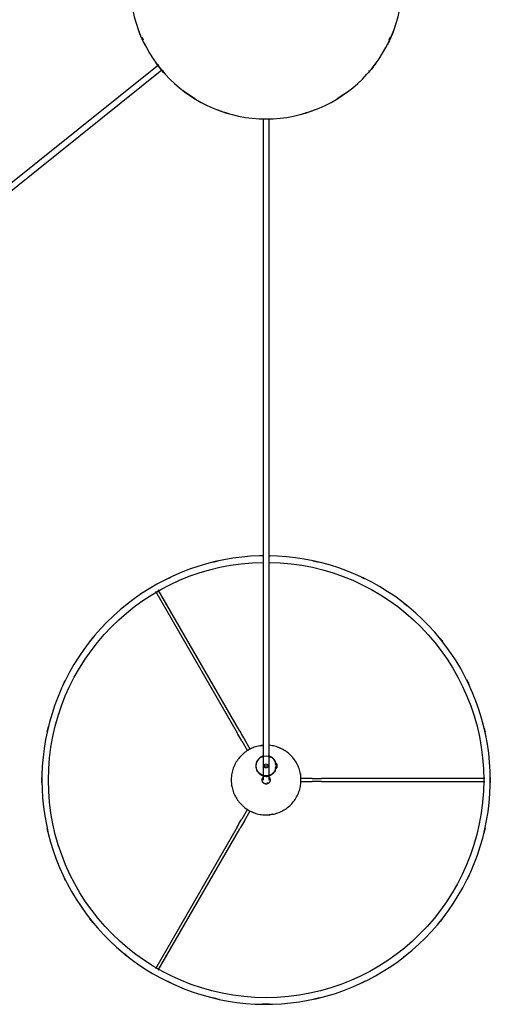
# Model space of a CAD drawing. Header units: millimetres. Extents: x 2834 to 10973, y -1183 to 7893.
# Tile 11 of 15: x 9522 to 9994, y 3368 to 4356. Entities that reach past the tile are written whole.
import ezdxf

# ---------------------------------------------------------------- set-up
doc = ezdxf.new("R2010")
doc.units = ezdxf.units.MM
doc.layers.add('E-LITE-EQPM', color=7, linetype='Continuous', lineweight=20)

# ---------------------------------------------------------------- blocks, each defined once
blk = doc.blocks.new('64314-5L   _Suspended_tensor - 64314-49-5L MAMBO Black_rattan pendant lamp ø450-5L-720060-Planta_PDF Copy 1')
at = {"layer": 'E-LITE-EQPM', "color": 253, "lineweight": 25, "true_color": 0xaaaaaa}
for p, q in [((-29.17, 847.43), (-111.12, 989.37)), ((-108.44, 990.91), (-26.5, 848.98)), ((-21.82, 840.88), (-15.99, 830.78)), ((-18.74, 829.36), (-24.49, 839.34)), ((34.72, 801.54), (46.32, 801.54)), ((55.66, 801.54), (219.56, 801.54)), ((46.32, 798.45), (34.3, 798.45)), ((219.56, 798.46), (55.66, 798.45)), ((-3, 136.3), (-3, 785.84)), ((3, 785.84), (3, 136.3)), ((8.66, 787.84), (10.74, 787.84)), ((10.74, 783.84), (8.66, 783.84)), ((10.74, 787.34), (9.07, 787.34)), ((10.74, 784.35), (9.07, 784.35)), ((10.74, 785.84), (10.74, 787.84)), ((10.74, 783.84), (10.74, 785.84)), ((-24.49, 760.66), (-18.67, 770.75)), ((-16.11, 769.01), (-21.82, 759.12)), ((-111.12, 610.63), (-29.17, 752.56)), ((-26.5, 751.02), (-108.44, 609.08)), ((-107.82, 82.49), (-771.41, 613.86)), ((-767.66, 618.54), (-104.56, 87.57))]:
    blk.add_line(p, q, dxfattribs=at)
at = {"layer": 'E-LITE-EQPM', "color": 253, "lineweight": 25, "true_color": 0xaaaaaa, "flags": 128}
for points in [[(-225, 800), (-224.82, 809), (-224.28, 817.98), (-223.38, 826.93), (-222.13, 835.84), (-220.52, 844.7), (-218.55, 853.48), (-216.24, 862.18), (-213.58, 870.77), (-210.58, 879.26), (-207.24, 887.62), (-203.57, 895.83), (-199.57, 903.9), (-195.26, 911.8), (-190.63, 919.51), (-185.7, 927.04), (-180.47, 934.37), (-174.95, 941.48), (-169.16, 948.36), (-163.09, 955), (-156.76, 961.4), (-150.18, 967.54), (-143.36, 973.41), (-136.31, 979.01), (-129.04, 984.32), (-121.57, 989.33), (-113.9, 994.04), (-106.05, 998.44), (-98.03, 1002.52), (-89.85, 1006.28), (-81.53, 1009.71), (-73.08, 1012.8), (-64.51, 1015.55), (-55.84, 1017.96), (-47.08, 1020.02), (-38.24, 1021.72), (-29.35, 1023.08), (-20.4, 1024.07), (-11.42, 1024.71), (-2.43, 1024.98), (6.57, 1024.9), (15.56, 1024.46), (24.52, 1023.66), (33.45, 1022.5), (42.32, 1020.98), (51.12, 1019.11), (59.84, 1016.89), (68.47, 1014.33), (76.98, 1011.42), (85.38, 1008.17), (93.63, 1004.59), (101.74, 1000.68), (109.68, 996.45), (117.45, 991.91), (125.03, 987.06), (132.41, 981.91), (139.58, 976.47), (146.53, 970.75), (153.24, 964.75), (159.7, 958.49), (165.91, 951.98), (171.86, 945.22), (177.53, 938.23), (182.91, 931.02), (188.01, 923.6), (192.8, 915.99), (197.28, 908.18), (201.45, 900.21), (205.3, 892.07), (208.82, 883.79), (212, 875.37), (214.84, 866.83), (217.35, 858.19), (219.5, 849.45), (221.3, 840.63), (222.75, 831.75), (223.84, 822.82), (224.57, 813.85), (224.95, 804.86), (225, 800)], [(-29.17, 847.43), (-28.2, 845.76), (-27.23, 844.08), (-26.26, 842.39), (-25.28, 840.69), (-24.49, 839.34)], [(-21.82, 840.88), (-22.8, 842.58), (-23.78, 844.27), (-24.75, 845.96), (-25.72, 847.64), (-26.5, 848.98)], [(-27.31, 821.89), (-26.41, 822.96), (-25.48, 824), (-24.5, 825), (-23.48, 825.96), (-22.42, 826.88), (-21.33, 827.75), (-20.2, 828.58), (-19.04, 829.37), (-17.85, 830.11), (-16.63, 830.8), (-15.39, 831.44), (-14.12, 832.03), (-12.83, 832.56), (-11.51, 833.05), (-10.18, 833.49), (-8.84, 833.87), (-7.47, 834.19), (-6.1, 834.46), (-4.72, 834.68), (-3.33, 834.84), (-1.93, 834.95), (-0.53, 835), (0.87, 834.99), (2.27, 834.93), (3.66, 834.81), (5.05, 834.63), (6.43, 834.4), (7.8, 834.12), (9.16, 833.78), (10.5, 833.39), (11.83, 832.94), (13.14, 832.44), (14.42, 831.89), (15.69, 831.29), (16.93, 830.63), (18.14, 829.93), (19.32, 829.18), (20.47, 828.39), (21.59, 827.55), (22.68, 826.66), (23.72, 825.73), (24.73, 824.76), (25.7, 823.76), (26.63, 822.71), (27.52, 821.62), (28.36, 820.51), (29.16, 819.36), (29.91, 818.17), (30.61, 816.96), (31.27, 815.73), (31.87, 814.46), (32.42, 813.18), (32.93, 811.87), (33.37, 810.54), (33.77, 809.2), (34.11, 807.84), (34.4, 806.47), (34.63, 805.09), (34.8, 803.7), (34.92, 802.31), (34.99, 800.91), (35, 799.51), (34.95, 798.11), (34.85, 796.72), (34.69, 795.32), (34.47, 793.94), (34.2, 792.57), (33.88, 791.21), (33.5, 789.86), (33.07, 788.53), (32.58, 787.21), (32.04, 785.92), (31.45, 784.65), (30.82, 783.41), (30.13, 782.19), (29.39, 781), (28.61, 779.84), (27.78, 778.71), (27.31, 778.11)], [(-3, 765.14), (-3.66, 765.19), (-5.05, 765.37), (-6.43, 765.6), (-7.8, 765.88), (-9.16, 766.22), (-10.5, 766.61), (-11.83, 767.06), (-13.14, 767.56), (-14.42, 768.11), (-15.69, 768.71), (-16.93, 769.37), (-18.14, 770.07), (-19.32, 770.82), (-20.47, 771.61), (-21.59, 772.45), (-22.68, 773.34), (-23.72, 774.27), (-24.73, 775.24), (-25.7, 776.24), (-26.63, 777.29), (-27.52, 778.38), (-28.36, 779.49), (-29.16, 780.64), (-29.91, 781.83), (-30.61, 783.04), (-31.27, 784.27), (-31.87, 785.54), (-32.42, 786.82), (-32.93, 788.13), (-33.37, 789.46), (-33.77, 790.8), (-34.11, 792.16), (-34.4, 793.53), (-34.63, 794.91), (-34.8, 796.3), (-34.92, 797.69), (-34.99, 799.09), (-35, 800.49), (-34.95, 801.89), (-34.85, 803.28), (-34.69, 804.68), (-34.47, 806.06), (-34.2, 807.43), (-33.88, 808.79), (-33.5, 810.14), (-33.07, 811.47), (-32.58, 812.79), (-32.04, 814.08), (-31.45, 815.35), (-30.82, 816.59), (-30.13, 817.81), (-29.39, 819), (-28.61, 820.16), (-27.78, 821.29), (-27.31, 821.89)], [(-3.12, 802.5), (-3.22, 802.37), (-3.31, 802.24), (-3.4, 802.11), (-3.48, 801.97), (-3.56, 801.83), (-3.63, 801.69), (-3.69, 801.54), (-3.75, 801.39), (-3.8, 801.24), (-3.85, 801.09), (-3.89, 800.93), (-3.92, 800.78), (-3.95, 800.62), (-3.97, 800.46), (-3.99, 800.3), (-4, 800.14), (-4, 799.98), (-4, 799.82), (-3.99, 799.66), (-3.97, 799.5), (-3.95, 799.35), (-3.92, 799.19), (-3.88, 799.03), (-3.84, 798.88), (-3.79, 798.72), (-3.74, 798.57), (-3.68, 798.43), (-3.61, 798.28), (-3.54, 798.14), (-3.46, 798), (-3.38, 797.86), (-3.29, 797.73), (-3.2, 797.6), (-3.1, 797.47), (-3, 797.35)], [(3.12, 797.5), (3.22, 797.63), (3.31, 797.76), (3.4, 797.89), (3.48, 798.03), (3.56, 798.17), (3.63, 798.31), (3.69, 798.46), (3.75, 798.61), (3.8, 798.76), (3.85, 798.91), (3.89, 799.07), (3.92, 799.22), (3.95, 799.38), (3.97, 799.54), (3.99, 799.7), (4, 799.86), (4, 800.02), (4, 800.18), (3.99, 800.34), (3.97, 800.5), (3.95, 800.65), (3.92, 800.81), (3.88, 800.97), (3.84, 801.12), (3.79, 801.28), (3.74, 801.43), (3.68, 801.57), (3.61, 801.72), (3.54, 801.86), (3.46, 802), (3.38, 802.14), (3.29, 802.27), (3.2, 802.4), (3.1, 802.53), (3, 802.65), (2.89, 802.77), (2.77, 802.88), (2.66, 802.99), (2.53, 803.09), (2.41, 803.19), (2.28, 803.29), (2.15, 803.38), (2.01, 803.46), (1.87, 803.54), (1.73, 803.61), (1.58, 803.67), (1.43, 803.73), (1.28, 803.79), (1.13, 803.84), (0.98, 803.88), (0.82, 803.92), (0.66, 803.94), (0.5, 803.97), (0.35, 803.99), (0.19, 804), (0.03, 804), (-0.13, 804), (-0.29, 803.99), (-0.45, 803.97), (-0.61, 803.95), (-0.77, 803.93), (-0.93, 803.89), (-1.08, 803.85), (-1.23, 803.8), (-1.39, 803.75), (-1.53, 803.69), (-1.68, 803.63), (-1.82, 803.56), (-1.97, 803.48), (-2.1, 803.4), (-2.24, 803.32), (-2.37, 803.22), (-2.5, 803.13), (-2.62, 803.02), (-2.74, 802.92), (-2.85, 802.81), (-2.96, 802.69), (-3.07, 802.57), (-3.12, 802.5)], [(55.66, 801.54), (53.73, 801.54), (51.79, 801.54), (49.84, 801.54), (47.88, 801.54), (46.32, 801.54)], [(-2.9, 575.06), (-6.57, 575.09), (-15.56, 575.54), (-24.52, 576.34), (-33.45, 577.5), (-42.32, 579.01), (-51.12, 580.88), (-59.84, 583.1), (-68.47, 585.67), (-76.98, 588.58), (-85.38, 591.83), (-93.63, 595.41), (-101.74, 599.31), (-109.68, 603.54), (-117.45, 608.09), (-125.03, 612.94), (-132.41, 618.09), (-139.58, 623.53), (-146.53, 629.25), (-153.24, 635.25), (-159.7, 641.51), (-165.91, 648.02), (-171.86, 654.77), (-177.53, 661.76), (-182.91, 668.97), (-188.01, 676.39), (-192.8, 684.01), (-197.28, 691.81), (-201.45, 699.79), (-205.3, 707.92), (-208.82, 716.21), (-212, 724.63), (-214.84, 733.16), (-217.35, 741.81), (-219.5, 750.55), (-221.3, 759.36), (-222.75, 768.25), (-223.84, 777.18), (-224.57, 786.15), (-224.95, 795.14), (-225, 800)], [(-2.84, 775.95), (-3.24, 776.07), (-3.63, 776.21), (-4.01, 776.36), (-4.38, 776.53), (-4.75, 776.71), (-5.11, 776.91), (-5.47, 777.12), (-5.81, 777.35), (-6.15, 777.59), (-6.47, 777.84), (-6.79, 778.1), (-7.09, 778.38), (-7.38, 778.67), (-7.66, 778.97), (-7.93, 779.28), (-8.19, 779.61), (-8.43, 779.94), (-8.66, 780.28), (-8.88, 780.63), (-9.08, 780.99), (-9.26, 781.36), (-9.44, 781.73), (-9.59, 782.11), (-9.73, 782.5), (-9.86, 782.89), (-9.97, 783.29), (-10.07, 783.69), (-10.14, 784.09), (-10.2, 784.5), (-10.25, 784.91), (-10.28, 785.32), (-10.29, 785.73), (-10.29, 786.14), (-10.27, 786.55), (-10.23, 786.96), (-10.18, 787.37), (-10.11, 787.78), (-10.02, 788.18), (-9.92, 788.58), (-9.8, 788.98), (-9.67, 789.36), (-9.52, 789.75), (-9.36, 790.13), (-9.18, 790.5), (-8.99, 790.86), (-8.78, 791.22), (-8.56, 791.56), (-8.32, 791.9), (-8.07, 792.23), (-7.81, 792.55), (-7.54, 792.85), (-7.25, 793.15), (-6.95, 793.43), (-6.64, 793.7), (-6.32, 793.96), (-5.99, 794.21), (-5.65, 794.44), (-5.31, 794.66), (-4.95, 794.87), (-4.58, 795.06), (-4.21, 795.23), (-3.83, 795.4), (-3.45, 795.54), (-3.06, 795.67)], [(-3, 795.89), (-3, 796.12), (-3, 796.34), (-3, 796.56), (-3, 796.78), (-3, 796.99), (-3, 797.2), (-3, 797.4), (-3, 797.59), (-3, 797.78), (-3, 797.97), (-3, 798.15), (-3, 798.32), (-3, 798.48), (-3, 798.64), (-3, 798.79), (-3, 798.93), (-3, 799.06), (-3, 799.19), (-3, 799.31), (-3, 799.42), (-3, 799.52), (-3, 799.61), (-3, 799.69), (-3, 799.76), (-3, 799.83), (-3, 799.88), (-3, 799.93), (-3, 799.96), (-3, 799.99), (-3, 800), (-3, 800.01)], [(-3, 782.24), (-3, 787.69), (-3, 793.15), (-3, 795.89)], [(2.84, 795.74), (3.24, 795.61), (3.63, 795.48), (4.01, 795.32), (4.38, 795.16), (4.75, 794.97), (5.11, 794.78), (5.47, 794.56), (5.81, 794.34), (6.15, 794.1), (6.47, 793.85), (6.79, 793.58), (7.09, 793.3), (7.38, 793.01), (7.66, 792.71), (7.93, 792.4), (8.19, 792.08), (8.43, 791.75), (8.66, 791.4), (8.88, 791.05), (9.08, 790.69), (9.26, 790.33), (9.44, 789.95), (9.59, 789.57), (9.73, 789.19), (9.86, 788.79), (9.97, 788.4), (10.07, 788)], [(225, 800), (224.82, 791), (224.28, 782.02), (223.38, 773.06), (222.13, 764.15), (220.52, 755.3), (218.55, 746.52), (216.24, 737.82), (213.58, 729.22), (210.58, 720.74), (207.24, 712.38), (203.57, 704.16), (199.57, 696.1), (195.26, 688.2), (190.63, 680.48), (185.7, 672.95), (180.47, 665.63), (174.95, 658.52), (169.16, 651.64), (163.09, 644.99), (156.76, 638.59), (150.18, 632.45), (143.36, 626.58), (136.31, 620.99), (129.04, 615.68), (121.57, 610.67), (113.9, 605.96), (106.05, 601.56), (98.03, 597.48), (89.85, 593.72), (81.53, 590.29), (73.08, 587.2), (64.51, 584.44), (55.84, 582.04), (47.08, 579.98), (38.24, 578.27), (29.35, 576.92), (20.4, 575.92), (11.42, 575.29), (2.9, 575.03)], [(2.96, 797.31), (3.07, 797.43), (3.12, 797.5)], [(3, 800.01), (3, 800.01), (3, 799.99), (3, 799.97), (3, 799.93), (3, 799.89), (3, 799.84), (3, 799.78), (3, 799.7), (3, 799.62), (3, 799.53), (3, 799.44), (3, 799.33), (3, 799.21), (3, 799.09), (3, 798.96), (3, 798.82), (3, 798.67), (3, 798.51), (3, 798.35), (3, 798.18), (3, 798), (3, 797.82), (3, 797.63), (3, 797.43), (3, 797.23), (3, 797.03), (3, 796.82), (3, 796.6), (3, 796.38), (3, 796.16), (3, 795.93), (3, 795.89)], [(3, 795.89), (3, 790.43), (3, 784.97), (3, 782.24)], [(46.32, 798.45), (48.27, 798.45), (50.23, 798.45), (52.18, 798.45), (54.12, 798.45), (55.66, 798.45)], [(10.11, 783.91), (10.02, 783.5), (9.92, 783.11), (9.8, 782.71), (9.67, 782.32), (9.52, 781.94), (9.36, 781.56), (9.18, 781.19), (8.99, 780.83), (8.78, 780.47), (8.56, 780.12), (8.32, 779.79), (8.07, 779.46), (7.81, 779.14), (7.54, 778.83), (7.25, 778.54), (6.95, 778.25), (6.64, 777.98), (6.32, 777.72), (5.99, 777.48), (5.65, 777.24), (5.31, 777.02), (4.95, 776.82), (4.58, 776.63), (4.21, 776.45), (3.83, 776.29), (3.45, 776.14), (3.06, 776.01)], [(27.31, 778.11), (26.41, 777.04), (25.48, 776), (24.5, 775), (23.48, 774.04), (22.42, 773.12), (21.33, 772.25), (20.2, 771.42), (19.04, 770.63), (17.85, 769.89), (16.63, 769.2), (15.39, 768.56), (14.12, 767.97), (12.83, 767.44), (11.51, 766.95), (10.18, 766.51), (8.84, 766.13), (7.47, 765.81), (6.1, 765.54), (4.72, 765.32), (3.33, 765.16)], [(-24.49, 760.66), (-25.47, 758.96), (-26.45, 757.27), (-27.43, 755.58), (-28.4, 753.9), (-29.17, 752.56)], [(-26.5, 751.02), (-25.53, 752.69), (-24.56, 754.37), (-23.58, 756.06), (-22.6, 757.76), (-21.82, 759.12)]]:
    blk.add_lwpolyline(points, dxfattribs=at)
at = {"layer": 'E-LITE-EQPM', "color": 253, "lineweight": 25, "true_color": 0xaaaaaa}
for centre, radius, start, end in [((0, 800), 218.4, 0.00016, 180.00016), ((0, 800), 225, 102.0361, 103.82348), ((0, 800), 225, 102.0361, 103.82348), ((0, 800), 225, 89.14572, 90.917), ((0, 800), 225, 89.14572, 90.917), ((0, 800), 225, 76.20684, 77.6783), ((0, 800), 225, 76.20684, 77.6783), ((0, 800), 225, 115.17912, 116.28822), ((0, 800), 225, 115.17912, 116.28822), ((0, 800), 225, 63.71211, 64.82121), ((0, 800), 225, 63.71211, 64.82121), ((0, 800), 225, 128.02372, 129.14771), ((0, 800), 225, 128.02372, 129.14771), ((0, 800), 225, 50.99147, 52.19033), ((0, 800), 225, 50.99147, 52.19033), ((0, 800), 225, 140.59441, 141.87443), ((0, 800), 225, 140.59441, 141.87443), ((0, 800), 225, 37.86955, 39.32565), ((0, 800), 225, 37.86955, 39.32565), ((0, 800), 225, 153.44602, 154.74362), ((0, 800), 225, 153.44602, 154.74362), ((0, 800), 225, 24.93972, 26.28496), ((0, 800), 225, 24.93972, 26.28496), ((0, 800), 225, 166.6134, 167.60144), ((0, 800), 225, 166.6134, 167.60144), ((0, 800), 225, 12.39889, 13.79461), ((0, 800), 225, 12.39889, 13.79461), ((0, 800), 35, 109.13586, 113.86302), ((0, 800), 35, 79.28957, 84.86609), ((0, 800), 225, 179.31472, 180.00016), ((0, 800), 225, 179.31472, 180.00016), ((0, 800), 35, 169.99428, 171.29209), ((0, 800), 4, 141.29209, 166.90442), ((0, 800.01), 3, 60, 75), ((0, 800), 225, 0.00016, 0.6856), ((0, 800), 225, 0.00016, 0.6856), ((0, 800), 225, 180.00016, 180.6856), ((0, 800), 225, 180.00016, 180.6856), ((0, 800), 218.4, 180.00016, 269.26212), ((0, 785.84), 10, 90, 270), ((0, 785.84), 10.29, 145.56811, 154.36673), ((0, 785.84), 10, 270, 90), ((0, 800), 218.4, 270.76206, 0.00016), ((0, 800), 4, 321.29209, 351.25944), ((0, 785.84), 10.29, 23.99614, 34.93668), ((0, 800), 35, 349.99428, 351.29209), ((0, 800), 225, 359.31472, 0.00016), ((0, 800), 225, 359.31472, 0.00016), ((0, 785.84), 10.29, 203.99614, 214.93668), ((0, 785.84), 2, 90, 270), ((0, 785.84), 2, 90, 270), ((0, 785.84), 2, 270, 90), ((0, 785.84), 2, 270, 90), ((0, 785.84), 10.29, 325.56811, 334.36673), ((0, 800), 35, 230.2487, 232.26092), ((0, 800), 35, 259.28957, 264.17089), ((0, 800), 35, 289.13586, 293.86302), ((0, 800), 225, 192.39889, 193.79461), ((0, 800), 225, 192.39889, 193.79461), ((0, 800), 225, 346.6134, 347.60144), ((0, 800), 225, 346.6134, 347.60144), ((0, 800), 225, 204.93972, 206.28496), ((0, 800), 225, 204.93972, 206.28496), ((0, 800), 225, 333.44602, 334.74362), ((0, 800), 225, 333.44602, 334.74362), ((0, 800), 225, 217.86955, 219.32565), ((0, 800), 225, 217.86955, 219.32565), ((0, 800), 225, 320.59441, 321.87443), ((0, 800), 225, 320.59441, 321.87443), ((0, 800), 225, 230.99147, 232.19033), ((0, 800), 225, 230.99147, 232.19033), ((0, 800), 225, 308.02372, 309.14771), ((0, 800), 225, 308.02372, 309.14771), ((0, 800), 225, 243.71211, 244.82121), ((0, 800), 225, 243.71211, 244.82121), ((0, 800), 225, 295.17912, 296.28822), ((0, 800), 225, 295.17912, 296.28822), ((0, 800), 225, 256.20684, 257.6783), ((0, 800), 225, 256.20684, 257.6783), ((0, 800), 225, 270.74413, 271.03128), ((0, 800), 225, 270.74413, 271.03128), ((0, 800), 225, 282.0361, 283.82348), ((0, 800), 225, 282.0361, 283.82348), ((0, 0), 136.69, 105.70681, 110.91468), ((0, 0), 136.69, 69.08532, 74.29319), ((0, 0), 136.69, 121.42252, 127.64611), ((0, 0), 136.69, 52.35389, 58.57748), ((0, 0), 136.69, 137.14933, 143.7795), ((0, 0), 135.83, 139.09091, 139.41242), ((0, 0), 136.69, 36.2205, 42.85067), ((0, 0), 135.83, 40.58758, 40.90909), ((0, 0), 136.69, 152.89074, 159.71303), ((0, 0), 136.69, 20.28697, 27.10926), ((0, 0), 135.83, 154.93721, 156.31384), ((0, 0), 135.83, 23.68616, 25.06279)]:
    blk.add_arc(centre, radius, start, end, dxfattribs=at)
for major_axis, start_param, end_param in [((3, 0), 3.981745, 4.45059), ((-3, 0), 1.328997, 1.570796), ((3, 0), 4.712389, 5.443033)]:
    blk.add_ellipse((0, 785.84), major_axis=major_axis, ratio=0.038955, start_param=start_param, end_param=end_param, dxfattribs=at)
for points, knots in [([(-4.36, 794.85), (-4.36, 794.85), (-4.28, 794.88), (-3.84, 795.09), (-3.23, 795.33), (-2.72, 795.47)], [0, 0, 0, 0, 0.1428571, 0.2857143, 0.5714286, 0.5714286, 0.5714286, 0.5714286]), ([(0, 796.34), (-0.53, 796.34), (-1.58, 796.3), (-2.6, 796.15), (-2.9, 796.03), (-2.96, 795.97)], [-1, -1, -1, -1, -0.8333333, -0.6666667, -0.5555556, -0.5555556, -0.5555556, -0.5555556]), ([(2.72, 795.47), (2.97, 795.4), (3.37, 795.27), (3.76, 795.11), (3.98, 795.02), (4.11, 794.96), (4.22, 794.91), (4.32, 794.86), (4.36, 794.85), (4.36, 794.85)], [0.4285714, 0.4285714, 0.4285714, 0.4285714, 0.5714286, 0.6785714, 0.7321429, 0.7857143, 0.8392857, 0.8928571, 1, 1, 1, 1]), ([(10, 785.54), (10, 785.47), (9.99, 785.26), (9.96, 784.91), (9.92, 784.55), (9.88, 784.25), (9.82, 783.94), (9.8, 783.85), (9.8, 783.84)], [0.5486111, 0.5486111, 0.5486111, 0.5486111, 0.5833333, 0.6527778, 0.7222222, 0.7916667, 0.8611111, 1, 1, 1, 1]), ([(-2.72, 776.22), (-2.97, 776.29), (-3.37, 776.42), (-3.76, 776.57), (-3.98, 776.66), (-4.11, 776.72), (-4.22, 776.77), (-4.32, 776.82), (-4.36, 776.84), (-4.36, 776.84)], [0.4285714, 0.4285714, 0.4285714, 0.4285714, 0.5714286, 0.6785714, 0.7321429, 0.7857143, 0.8392857, 0.8928571, 1, 1, 1, 1]), ([(4.36, 776.84), (4.36, 776.84), (4.28, 776.8), (3.84, 776.6), (3.08, 776.3), (2.34, 776.12), (2.13, 776.07)], [0, 0, 0, 0, 0.1428571, 0.2857143, 0.5714286, 0.6765219, 0.6765219, 0.6765219, 0.6765219])]:
    blk.add_open_spline(points, degree=3, knots=knots, dxfattribs=at)
for points in [[(-3, 795.89), (-3, 795.86), (-2.98, 795.83), (-2.95, 795.8)], [(0, 796.34), (0.35, 796.34), (1.05, 796.32), (1.98, 796.25), (2.66, 796.13), (2.9, 796.03), (2.96, 795.97)], [(3, 795.87), (2.99, 795.84), (2.98, 795.82), (2.95, 795.8)], [(9.8, 787.84), (9.8, 787.84), (9.81, 787.82), (9.82, 787.73), (9.85, 787.58), (9.89, 787.38), (9.92, 787.14), (9.95, 786.85), (9.98, 786.53), (9.99, 786.31), (10, 786.19)]]:
    blk.add_open_spline(points, degree=3, dxfattribs=at)

msp = doc.modelspace()

# ---------------------------------------------------------------- linework, layer by layer
at = {"layer": 'E-LITE-EQPM', "color": 253, "lineweight": 25, "true_color": 0xaaaaaa}
for start, end in [(90.00001, 270.00001), (270.00001, 90.00001)]:
    msp.add_arc((9769.47, 4393.1), 136.69, start, end, dxfattribs=at)

# ---------------------------------------------------------------- block references
at = {"layer": 'E-LITE-EQPM', "color": 253, "lineweight": 25, "true_color": 0xaaaaaa, "extrusion": (0, 0, -1), "rotation": 179.9999950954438}
msp.add_blockref('64314-5L   _Suspended_tensor - 64314-49-5L MAMBO Black_rattan pendant lamp ø450-5L-720060-Planta_PDF Copy 1', (-9769.47, 4393.1), dxfattribs=at)

doc.saveas('drawing.dxf')
